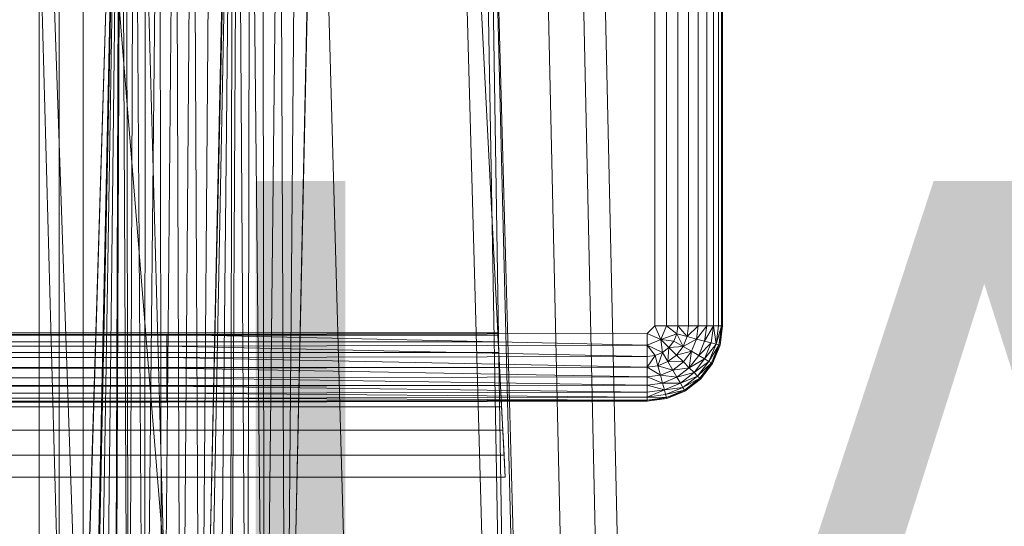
# Model space of a CAD drawing. Header units: metres. Extents: x 391.1 to 427.5, y 12.8 to 28.4.
# Tile 67 of 218: x 402.0942 to 402.2856, y 27.9316 to 28.03. Entities that reach past the tile are written whole.
import ezdxf

# ---------------------------------------------------------------- set-up
doc = ezdxf.new("R2010")
doc.units = ezdxf.units.M
doc.layers.add('A-DETL-____-MBND', color=7, linetype='Continuous', lineweight=18)
doc.layers.add('E-LITE-EQPM-IDEN', color=7, linetype='Continuous', lineweight=30)
doc.styles.add('Tahoma_4', font='tahoma.ttf', dxfattribs={"height": 0.15})

# ---------------------------------------------------------------- blocks, each defined once
blk = doc.blocks.new('Family - Inodor PA-152684-03_ENLLUMENAT_P0A')
at = {"layer": 'A-DETL-____-MBND', "color": 253, "true_color": 0xaaaaaa}
for p, q in [((0.26816, 0.7262), (0.28224, 0.21652)), ((0.28568, 0.7262), (0.26951, 0.2042)), ((0.28891, 0.7262), (0.30299, 0.21652)), ((0.30749, 0.7262), (0.30135, 0.44571)), ((0.32408, 0.7262), (0.31794, 0.44566)), ((0.32395, 0.7262), (0.33803, 0.21652)), ((0.35083, 0.7262), (0.36491, 0.21652)), ((0.35578, 0.7262), (0.36491, 0.21652)), ((0.35697, 0.7262), (0.36491, 0.21652)), ((0.35697, 0.7262), (0.36986, 0.21652)), ((0.35697, 0.7262), (0.37104, 0.21652)), ((0.3742, 0.40749), (0.36709, 0.72691)), ((0.3742, 0.40749), (0.36709, 0.72691)), ((0.38104, 0.40776), (0.37392, 0.72725)), ((0.38104, 0.40776), (0.37392, 0.72725)), ((0.38526, 0.40793), (0.37814, 0.72747)), ((0.38526, 0.40793), (0.37814, 0.72747)), ((0.26951, 0.2042), (0.28565, 0.7256)), ((0.26951, 0.2042), (0.28565, 0.7256)), ((0.27003, 0.72561), (0.27003, 0.44571)), ((0.27003, 0.72561), (0.27003, 0.44571)), ((0.27003, 0.72561), (0.27003, 0.44571)), ((0.27003, 0.72561), (0.27965, 0.44571)), ((0.27003, 0.72561), (0.27003, 0.44571)), ((0.27003, 0.72561), (0.27965, 0.44571)), ((0.27003, 0.21593), (0.28565, 0.7256)), ((0.27003, 0.21593), (0.28565, 0.7256)), ((0.27392, 0.72561), (0.27392, 0.44571)), ((0.27392, 0.72561), (0.27392, 0.44571)), ((0.27859, 0.72561), (0.27859, 0.44571)), ((0.27859, 0.72561), (0.30126, 0.44572)), ((0.27859, 0.72561), (0.27859, 0.44571)), ((0.27859, 0.72561), (0.30126, 0.44572)), ((0.28565, 0.7256), (0.27965, 0.44571)), ((0.27965, 0.44571), (0.28565, 0.7256)), ((0.28565, 0.7256), (0.27965, 0.44571)), ((0.27965, 0.44571), (0.28565, 0.7256)), ((0.28565, 0.7256), (0.27996, 0.44571)), ((0.27996, 0.44571), (0.28565, 0.7256)), ((0.28565, 0.7256), (0.28094, 0.44571)), ((0.28094, 0.44571), (0.28565, 0.7256)), ((0.28565, 0.7256), (0.28254, 0.44571)), ((0.28254, 0.44571), (0.28565, 0.7256)), ((0.28565, 0.7256), (0.28471, 0.44571)), ((0.28471, 0.44571), (0.28565, 0.7256)), ((0.28471, 0.44571), (0.28596, 0.7256)), ((0.28471, 0.44571), (0.28596, 0.7256)), ((0.28596, 0.7256), (0.28739, 0.44571)), ((0.28596, 0.7256), (0.28739, 0.44571)), ((0.28694, 0.7256), (0.28739, 0.44571)), ((0.28694, 0.7256), (0.28739, 0.44571)), ((0.28854, 0.7256), (0.28739, 0.44571)), ((0.28739, 0.44571), (0.28854, 0.7256)), ((0.28854, 0.7256), (0.29049, 0.44571)), ((0.28854, 0.7256), (0.29049, 0.44571)), ((0.29071, 0.7256), (0.29049, 0.44571)), ((0.29049, 0.44571), (0.29071, 0.7256)), ((0.29049, 0.44571), (0.29339, 0.7256)), ((0.29049, 0.44571), (0.29339, 0.7256)), ((0.29339, 0.7256), (0.29392, 0.44571)), ((0.29339, 0.7256), (0.29392, 0.44571)), ((0.29649, 0.7256), (0.29392, 0.44571)), ((0.29392, 0.44571), (0.29649, 0.7256)), ((0.29649, 0.7256), (0.29758, 0.44571)), ((0.29649, 0.7256), (0.29758, 0.44571)), ((0.29992, 0.7256), (0.29758, 0.44571)), ((0.29758, 0.44571), (0.29992, 0.7256)), ((0.29992, 0.7256), (0.30135, 0.44571)), ((0.29992, 0.7256), (0.30135, 0.44571)), ((0.3076, 0.72555), (0.30126, 0.44572)), ((0.30126, 0.44572), (0.3076, 0.72555)), ((0.30358, 0.7256), (0.30135, 0.44571)), ((0.30135, 0.44571), (0.30358, 0.7256)), ((0.30135, 0.44571), (0.30735, 0.7256)), ((0.30135, 0.44571), (0.30735, 0.7256)), ((0.3076, 0.72555), (0.30226, 0.44566)), ((0.30226, 0.44566), (0.3076, 0.72555)), ((0.3076, 0.72555), (0.30471, 0.44566)), ((0.30471, 0.44566), (0.3076, 0.72555)), ((0.3076, 0.72555), (0.30715, 0.44566)), ((0.30715, 0.44566), (0.3076, 0.72555)), ((0.30715, 0.44566), (0.3086, 0.72555)), ((0.30715, 0.44566), (0.3086, 0.72555)), ((0.3086, 0.72555), (0.31043, 0.44566)), ((0.3086, 0.72555), (0.31043, 0.44566)), ((0.31105, 0.72555), (0.31043, 0.44566)), ((0.31043, 0.44566), (0.31105, 0.72555)), ((0.31105, 0.72555), (0.31384, 0.44566)), ((0.31105, 0.72555), (0.31384, 0.44566)), ((0.31349, 0.72555), (0.31384, 0.44566)), ((0.31349, 0.72555), (0.31384, 0.44566)), ((0.31677, 0.72555), (0.31384, 0.44566)), ((0.31384, 0.44566), (0.31677, 0.72555)), ((0.31677, 0.72555), (0.31794, 0.44566)), ((0.31677, 0.72555), (0.31794, 0.44566)), ((0.32019, 0.72555), (0.31794, 0.44566)), ((0.31794, 0.44566), (0.32019, 0.72555)), ((0.31794, 0.44566), (0.32395, 0.72555)), ((0.31794, 0.44566), (0.32395, 0.72555)), ((0.3592, 0.57586), (0.35226, 0.71226)), ((0.35226, 0.71226), (0.36063, 0.54781)), ((0.38973, 0.71226), (0.38973, 0.57723)), ((0.38973, 0.71226), (0.38973, 0.57723)), ((0.38973, 0.71226), (0.38973, 0.57723)), ((0.39201, 0.71226), (0.39201, 0.57723)), ((0.39201, 0.71226), (0.39201, 0.57723)), ((0.39201, 0.71226), (0.39201, 0.57723)), ((0.39423, 0.71226), (0.39423, 0.57723)), ((0.39423, 0.71226), (0.39423, 0.57723)), ((0.39423, 0.71226), (0.39423, 0.57723)), ((0.39631, 0.71226), (0.39631, 0.57723)), ((0.39631, 0.71226), (0.39631, 0.57723)), ((0.39631, 0.71226), (0.39631, 0.57723)), ((0.39819, 0.71226), (0.39819, 0.57723)), ((0.39819, 0.71226), (0.39819, 0.57723)), ((0.39819, 0.71226), (0.39819, 0.57723)), ((0.39982, 0.71226), (0.39982, 0.57723)), ((0.39982, 0.71226), (0.39982, 0.57723)), ((0.39982, 0.71226), (0.39982, 0.57723)), ((0.40114, 0.71226), (0.40114, 0.57723)), ((0.40114, 0.71226), (0.40114, 0.57723)), ((0.40114, 0.71226), (0.40114, 0.57723)), ((0.40211, 0.71226), (0.40211, 0.57723)), ((0.40211, 0.71226), (0.40211, 0.57723)), ((0.40211, 0.71226), (0.40211, 0.57723)), ((0.40271, 0.71226), (0.40271, 0.57723)), ((0.40271, 0.71226), (0.40271, 0.57723)), ((0.40271, 0.71226), (0.40271, 0.57723)), ((0.40291, 0.71226), (0.40291, 0.57723)), ((0.40291, 0.71226), (0.40291, 0.57723)), ((0.40291, 0.71226), (0.40291, 0.57723)), ((0.40291, 0.71226), (0.40291, 0.57723)), ((0.38973, 0.57723), (0.38826, 0.57576)), ((0.38826, 0.57576), (0.38973, 0.57723)), ((0.38826, 0.57576), (0.38973, 0.57723)), ((0.38973, 0.57723), (0.39091, 0.57458)), ((0.38973, 0.57723), (0.39201, 0.57723)), ((0.38973, 0.57723), (0.39091, 0.57458)), ((0.38973, 0.57723), (0.39201, 0.57723)), ((0.39201, 0.57723), (0.39091, 0.57458)), ((0.39091, 0.57458), (0.39201, 0.57723)), ((0.39201, 0.57723), (0.39402, 0.57569)), ((0.39201, 0.57723), (0.39423, 0.57723)), ((0.39201, 0.57723), (0.39402, 0.57569)), ((0.39201, 0.57723), (0.39423, 0.57723)), ((0.39201, 0.57723), (0.39402, 0.57569)), ((0.39201, 0.57723), (0.39423, 0.57723)), ((0.39423, 0.57723), (0.39402, 0.57569)), ((0.39423, 0.57723), (0.39402, 0.57569)), ((0.39402, 0.57569), (0.39423, 0.57723)), ((0.39423, 0.57723), (0.39631, 0.57723)), ((0.39423, 0.57723), (0.39603, 0.57515)), ((0.39423, 0.57723), (0.39631, 0.57723)), ((0.39423, 0.57723), (0.39631, 0.57723)), ((0.39423, 0.57723), (0.39603, 0.57515)), ((0.39631, 0.57723), (0.39603, 0.57515)), ((0.39631, 0.57723), (0.39603, 0.57515)), ((0.39603, 0.57515), (0.39631, 0.57723)), ((0.39603, 0.57515), (0.39819, 0.57723)), ((0.39603, 0.57515), (0.39819, 0.57723)), ((0.39631, 0.57723), (0.39819, 0.57723)), ((0.39631, 0.57723), (0.39819, 0.57723)), ((0.39631, 0.57723), (0.39819, 0.57723)), ((0.39819, 0.57723), (0.39785, 0.57466)), ((0.39819, 0.57723), (0.39785, 0.57466)), ((0.39785, 0.57466), (0.39819, 0.57723)), ((0.39785, 0.57466), (0.39982, 0.57723)), ((0.39785, 0.57466), (0.39982, 0.57723)), ((0.39819, 0.57723), (0.39982, 0.57723)), ((0.39819, 0.57723), (0.39982, 0.57723)), ((0.39819, 0.57723), (0.39982, 0.57723)), ((0.39982, 0.57723), (0.39942, 0.57424)), ((0.39982, 0.57723), (0.39942, 0.57424)), ((0.39942, 0.57424), (0.39982, 0.57723)), ((0.39942, 0.57424), (0.40114, 0.57723)), ((0.39942, 0.57424), (0.40114, 0.57723)), ((0.39982, 0.57723), (0.40114, 0.57723)), ((0.39982, 0.57723), (0.40114, 0.57723)), ((0.39982, 0.57723), (0.40114, 0.57723)), ((0.40114, 0.57723), (0.4007, 0.5739)), ((0.40114, 0.57723), (0.4007, 0.5739)), ((0.4007, 0.5739), (0.40114, 0.57723)), ((0.40114, 0.57723), (0.40211, 0.57723)), ((0.40114, 0.57723), (0.40164, 0.57365)), ((0.40114, 0.57723), (0.40211, 0.57723)), ((0.40114, 0.57723), (0.40211, 0.57723)), ((0.40114, 0.57723), (0.40164, 0.57365)), ((0.40211, 0.57723), (0.40164, 0.57365)), ((0.40211, 0.57723), (0.40164, 0.57365)), ((0.40164, 0.57365), (0.40211, 0.57723)), ((0.40164, 0.57365), (0.40271, 0.57723)), ((0.40164, 0.57365), (0.40271, 0.57723)), ((0.40211, 0.57723), (0.40271, 0.57723)), ((0.40211, 0.57723), (0.40271, 0.57723)), ((0.40211, 0.57723), (0.40271, 0.57723)), ((0.40271, 0.57723), (0.40221, 0.57349)), ((0.40271, 0.57723), (0.40221, 0.57349)), ((0.40221, 0.57349), (0.40291, 0.57723)), ((0.40221, 0.57349), (0.40271, 0.57723)), ((0.40221, 0.57349), (0.40291, 0.57723)), ((0.40291, 0.57723), (0.40241, 0.57344)), ((0.40291, 0.57723), (0.40241, 0.57344)), ((0.40291, 0.57723), (0.40241, 0.57344)), ((0.40291, 0.57723), (0.40241, 0.57344)), ((0.40271, 0.57723), (0.40291, 0.57723)), ((0.40271, 0.57723), (0.40291, 0.57723)), ((0.40271, 0.57723), (0.40291, 0.57723)), ((0.35923, 0.57542), (0.04191, 0.57542)), ((0.3592, 0.57586), (0.04193, 0.57586)), ((0.10805, 0.57556), (0.29485, 0.57556)), ((0.10805, 0.57556), (0.29485, 0.57556)), ((0.10805, 0.57556), (0.29485, 0.57556)), ((0.29485, 0.57556), (0.38826, 0.57576)), ((0.29485, 0.57556), (0.38826, 0.57576)), ((0.29485, 0.57556), (0.38826, 0.57576)), ((0.29485, 0.57556), (0.29485, 0.57328)), ((0.29485, 0.57556), (0.38826, 0.57348)), ((0.29485, 0.57556), (0.29485, 0.57328)), ((0.29485, 0.57556), (0.38826, 0.57348)), ((0.35923, 0.57542), (0.3592, 0.57586)), ((0.35929, 0.57413), (0.35923, 0.57542)), ((0.38826, 0.57576), (0.38826, 0.57348)), ((0.38826, 0.57576), (0.39091, 0.57458)), ((0.38826, 0.57576), (0.38826, 0.57348)), ((0.38826, 0.57576), (0.39091, 0.57458)), ((0.39091, 0.57458), (0.38826, 0.57348)), ((0.38826, 0.57348), (0.39091, 0.57458)), ((0.39091, 0.57458), (0.39402, 0.57569)), ((0.39091, 0.57458), (0.39402, 0.57569)), ((0.39091, 0.57458), (0.39124, 0.57206)), ((0.39091, 0.57458), (0.39248, 0.57301)), ((0.39091, 0.57458), (0.39343, 0.57425)), ((0.39091, 0.57458), (0.39124, 0.57206)), ((0.39091, 0.57458), (0.39248, 0.57301)), ((0.39091, 0.57458), (0.39124, 0.57206)), ((0.39091, 0.57458), (0.39343, 0.57425)), ((0.39091, 0.57458), (0.39248, 0.57301)), ((0.39091, 0.57458), (0.39343, 0.57425)), ((0.39402, 0.57569), (0.39343, 0.57425)), ((0.39402, 0.57569), (0.39343, 0.57425)), ((0.39343, 0.57425), (0.39402, 0.57569)), ((0.39603, 0.57515), (0.39402, 0.57569)), ((0.39402, 0.57569), (0.39523, 0.57321)), ((0.39402, 0.57569), (0.39603, 0.57515)), ((0.39402, 0.57569), (0.39603, 0.57515)), ((0.39402, 0.57569), (0.39523, 0.57321)), ((0.39603, 0.57515), (0.39523, 0.57321)), ((0.39603, 0.57515), (0.39523, 0.57321)), ((0.39523, 0.57321), (0.39603, 0.57515)), ((0.39523, 0.57321), (0.39785, 0.57466)), ((0.39523, 0.57321), (0.39785, 0.57466)), ((0.39603, 0.57515), (0.39785, 0.57466)), ((0.39603, 0.57515), (0.39785, 0.57466)), ((0.39603, 0.57515), (0.39785, 0.57466)), ((0.39785, 0.57466), (0.39686, 0.57227)), ((0.39785, 0.57466), (0.39686, 0.57227)), ((0.39686, 0.57227), (0.39785, 0.57466)), ((0.39785, 0.57466), (0.39942, 0.57424)), ((0.39785, 0.57466), (0.39942, 0.57424)), ((0.39785, 0.57466), (0.39942, 0.57424)), ((0.35929, 0.57413), (0.04184, 0.57413)), ((0.10805, 0.57328), (0.29485, 0.57328)), ((0.10805, 0.57328), (0.29485, 0.57328)), ((0.10805, 0.57328), (0.29485, 0.57328)), ((0.38826, 0.57348), (0.29485, 0.57328)), ((0.38826, 0.57348), (0.29485, 0.57328)), ((0.29485, 0.57328), (0.38826, 0.57348)), ((0.29485, 0.57328), (0.29485, 0.57106)), ((0.29485, 0.57328), (0.38826, 0.57126)), ((0.29485, 0.57328), (0.29485, 0.57106)), ((0.29485, 0.57328), (0.38826, 0.57126)), ((0.3594, 0.57201), (0.35929, 0.57413)), ((0.38826, 0.57348), (0.38826, 0.57126)), ((0.38826, 0.57348), (0.3898, 0.57147)), ((0.38826, 0.57348), (0.38826, 0.57126)), ((0.38826, 0.57126), (0.38826, 0.57348)), ((0.38826, 0.57348), (0.3898, 0.57147)), ((0.38826, 0.57348), (0.39124, 0.57206)), ((0.38826, 0.57348), (0.3898, 0.57147)), ((0.38826, 0.57348), (0.39124, 0.57206)), ((0.39248, 0.57301), (0.39124, 0.57206)), ((0.39248, 0.57301), (0.39124, 0.57206)), ((0.39124, 0.57206), (0.39248, 0.57301)), ((0.39248, 0.57301), (0.39228, 0.57026)), ((0.39228, 0.57026), (0.39248, 0.57301)), ((0.39343, 0.57425), (0.39248, 0.57301)), ((0.39343, 0.57425), (0.39248, 0.57301)), ((0.39248, 0.57301), (0.39343, 0.57425)), ((0.39248, 0.57301), (0.39523, 0.57321)), ((0.39248, 0.57301), (0.39523, 0.57321)), ((0.39248, 0.57301), (0.39395, 0.57154)), ((0.39248, 0.57301), (0.39395, 0.57154)), ((0.39248, 0.57301), (0.39395, 0.57154)), ((0.39343, 0.57425), (0.39523, 0.57321)), ((0.39343, 0.57425), (0.39523, 0.57321)), ((0.39343, 0.57425), (0.39523, 0.57321)), ((0.39523, 0.57321), (0.39395, 0.57154)), ((0.39523, 0.57321), (0.39395, 0.57154)), ((0.39395, 0.57154), (0.39523, 0.57321)), ((0.39523, 0.57321), (0.39686, 0.57227)), ((0.39523, 0.57321), (0.39686, 0.57227)), ((0.39523, 0.57321), (0.39686, 0.57227)), ((0.39942, 0.57424), (0.39827, 0.57145)), ((0.39942, 0.57424), (0.39827, 0.57145)), ((0.39827, 0.57145), (0.39942, 0.57424)), ((0.39827, 0.57145), (0.4007, 0.5739)), ((0.39827, 0.57145), (0.4007, 0.5739)), ((0.4007, 0.5739), (0.39941, 0.57079)), ((0.4007, 0.5739), (0.39941, 0.57079)), ((0.39941, 0.57079), (0.4007, 0.5739)), ((0.39941, 0.57079), (0.40164, 0.57365)), ((0.39941, 0.57079), (0.40164, 0.57365)), ((0.39942, 0.57424), (0.4007, 0.5739)), ((0.39942, 0.57424), (0.4007, 0.5739)), ((0.39942, 0.57424), (0.4007, 0.5739)), ((0.40164, 0.57365), (0.40025, 0.57031)), ((0.40164, 0.57365), (0.40025, 0.57031)), ((0.40025, 0.57031), (0.40164, 0.57365)), ((0.40025, 0.57031), (0.40221, 0.57349)), ((0.40025, 0.57031), (0.40221, 0.57349)), ((0.4007, 0.5739), (0.40164, 0.57365)), ((0.4007, 0.5739), (0.40164, 0.57365)), ((0.4007, 0.5739), (0.40164, 0.57365)), ((0.40221, 0.57349), (0.40077, 0.57001)), ((0.40221, 0.57349), (0.40077, 0.57001)), ((0.40077, 0.57001), (0.40221, 0.57349)), ((0.40221, 0.57349), (0.40094, 0.56991)), ((0.40094, 0.56991), (0.40221, 0.57349)), ((0.40241, 0.57344), (0.40094, 0.56991)), ((0.40241, 0.57344), (0.40094, 0.56991)), ((0.40241, 0.57344), (0.40094, 0.56991)), ((0.40094, 0.56991), (0.40241, 0.57344)), ((0.40164, 0.57365), (0.40221, 0.57349)), ((0.40164, 0.57365), (0.40221, 0.57349)), ((0.40164, 0.57365), (0.40221, 0.57349)), ((0.40221, 0.57349), (0.40241, 0.57344)), ((0.40221, 0.57349), (0.40241, 0.57344)), ((0.40221, 0.57349), (0.40241, 0.57344)), ((0.3594, 0.57201), (0.04173, 0.57201)), ((0.10805, 0.57106), (0.29485, 0.57106)), ((0.10805, 0.57106), (0.29485, 0.57106)), ((0.10805, 0.57106), (0.29485, 0.57106)), ((0.38826, 0.57126), (0.29485, 0.57106)), ((0.38826, 0.57126), (0.29485, 0.57106)), ((0.29485, 0.57106), (0.38826, 0.57126)), ((0.29485, 0.57106), (0.29485, 0.56898)), ((0.29485, 0.57106), (0.38826, 0.56918)), ((0.29485, 0.57106), (0.29485, 0.56898)), ((0.29485, 0.57106), (0.38826, 0.56918)), ((0.35955, 0.56914), (0.3594, 0.57201)), ((0.3898, 0.57147), (0.38826, 0.57126)), ((0.38826, 0.57126), (0.3898, 0.57147)), ((0.3898, 0.57147), (0.38826, 0.56918)), ((0.38826, 0.57126), (0.3898, 0.57147)), ((0.38826, 0.56918), (0.3898, 0.57147)), ((0.38826, 0.57126), (0.38826, 0.56918)), ((0.38826, 0.57126), (0.38826, 0.56918)), ((0.38826, 0.57126), (0.38826, 0.56918)), ((0.39124, 0.57206), (0.3898, 0.57147)), ((0.39124, 0.57206), (0.3898, 0.57147)), ((0.3898, 0.57147), (0.39124, 0.57206)), ((0.3898, 0.57147), (0.39034, 0.56946)), ((0.3898, 0.57147), (0.39034, 0.56946)), ((0.3898, 0.57147), (0.39034, 0.56946)), ((0.39124, 0.57206), (0.39034, 0.56946)), ((0.39034, 0.56946), (0.39124, 0.57206)), ((0.39124, 0.57206), (0.39228, 0.57026)), ((0.39124, 0.57206), (0.39228, 0.57026)), ((0.39124, 0.57206), (0.39228, 0.57026)), ((0.39395, 0.57154), (0.39228, 0.57026)), ((0.39228, 0.57026), (0.39395, 0.57154)), ((0.39228, 0.57026), (0.39395, 0.57154)), ((0.39395, 0.57154), (0.39686, 0.57227)), ((0.39395, 0.57154), (0.39686, 0.57227)), ((0.39395, 0.57154), (0.39528, 0.57021)), ((0.39395, 0.57154), (0.39528, 0.57021)), ((0.39395, 0.57154), (0.39528, 0.57021)), ((0.39686, 0.57227), (0.39528, 0.57021)), ((0.39686, 0.57227), (0.39528, 0.57021)), ((0.39528, 0.57021), (0.39686, 0.57227)), ((0.39686, 0.57227), (0.39643, 0.56906)), ((0.39643, 0.56906), (0.39686, 0.57227)), ((0.39827, 0.57145), (0.39643, 0.56906)), ((0.39643, 0.56906), (0.39827, 0.57145)), ((0.39643, 0.56906), (0.39827, 0.57145)), ((0.39643, 0.56906), (0.39941, 0.57079)), ((0.39643, 0.56906), (0.39941, 0.57079)), ((0.39686, 0.57227), (0.39827, 0.57145)), ((0.39686, 0.57227), (0.39827, 0.57145)), ((0.39686, 0.57227), (0.39827, 0.57145)), ((0.39941, 0.57079), (0.39736, 0.56812)), ((0.39941, 0.57079), (0.39736, 0.56812)), ((0.39736, 0.56812), (0.39941, 0.57079)), ((0.39827, 0.57145), (0.39941, 0.57079)), ((0.39827, 0.57145), (0.39941, 0.57079)), ((0.39827, 0.57145), (0.39941, 0.57079)), ((0.39941, 0.57079), (0.40025, 0.57031)), ((0.39941, 0.57079), (0.40025, 0.57031)), ((0.39941, 0.57079), (0.40025, 0.57031)), ((0.35955, 0.56914), (0.04159, 0.56914)), ((0.10805, 0.56898), (0.29485, 0.56898)), ((0.10805, 0.56898), (0.29485, 0.56898)), ((0.10805, 0.56898), (0.29485, 0.56898)), ((0.38826, 0.56918), (0.29485, 0.56898)), ((0.38826, 0.56918), (0.29485, 0.56898)), ((0.29485, 0.56898), (0.38826, 0.56918)), ((0.29485, 0.56898), (0.29485, 0.5671)), ((0.29485, 0.56898), (0.38826, 0.5673)), ((0.29485, 0.56898), (0.29485, 0.5671)), ((0.29485, 0.56898), (0.38826, 0.5673)), ((0.35973, 0.5656), (0.35955, 0.56914)), ((0.39034, 0.56946), (0.38826, 0.56918)), ((0.38826, 0.56918), (0.39034, 0.56946)), ((0.38826, 0.56918), (0.39034, 0.56946)), ((0.38826, 0.56918), (0.38826, 0.5673)), ((0.38826, 0.56918), (0.38826, 0.5673)), ((0.38826, 0.56918), (0.39083, 0.56764)), ((0.38826, 0.56918), (0.38826, 0.5673)), ((0.38826, 0.56918), (0.39083, 0.56764)), ((0.39228, 0.57026), (0.39034, 0.56946)), ((0.39034, 0.56946), (0.39228, 0.57026)), ((0.39034, 0.56946), (0.39228, 0.57026)), ((0.39034, 0.56946), (0.39083, 0.56764)), ((0.39034, 0.56946), (0.39083, 0.56764)), ((0.39034, 0.56946), (0.39322, 0.56863)), ((0.39034, 0.56946), (0.39083, 0.56764)), ((0.39034, 0.56946), (0.39322, 0.56863)), ((0.39228, 0.57026), (0.39322, 0.56863)), ((0.39228, 0.57026), (0.39322, 0.56863)), ((0.39228, 0.57026), (0.39528, 0.57021)), ((0.39228, 0.57026), (0.39322, 0.56863)), ((0.39228, 0.57026), (0.39528, 0.57021)), ((0.39528, 0.57021), (0.39322, 0.56863)), ((0.39528, 0.57021), (0.39322, 0.56863)), ((0.39322, 0.56863), (0.39528, 0.57021)), ((0.39322, 0.56863), (0.39643, 0.56906)), ((0.39322, 0.56863), (0.39643, 0.56906)), ((0.39643, 0.56906), (0.39404, 0.56722)), ((0.39643, 0.56906), (0.39404, 0.56722)), ((0.39404, 0.56722), (0.39643, 0.56906)), ((0.39528, 0.57021), (0.39643, 0.56906)), ((0.39528, 0.57021), (0.39643, 0.56906)), ((0.39528, 0.57021), (0.39643, 0.56906)), ((0.39643, 0.56906), (0.39736, 0.56812)), ((0.39643, 0.56906), (0.39736, 0.56812)), ((0.39643, 0.56906), (0.39736, 0.56812)), ((0.39736, 0.56812), (0.40025, 0.57031)), ((0.39736, 0.56812), (0.40025, 0.57031)), ((0.40025, 0.57031), (0.39805, 0.56744)), ((0.40025, 0.57031), (0.39805, 0.56744)), ((0.39805, 0.56744), (0.40025, 0.57031)), ((0.39805, 0.56744), (0.40077, 0.57001)), ((0.39805, 0.56744), (0.40077, 0.57001)), ((0.40077, 0.57001), (0.39847, 0.56702)), ((0.40077, 0.57001), (0.39847, 0.56702)), ((0.39847, 0.56702), (0.40077, 0.57001)), ((0.40077, 0.57001), (0.39862, 0.56687)), ((0.39862, 0.56687), (0.40077, 0.57001)), ((0.40094, 0.56991), (0.39862, 0.56687)), ((0.40094, 0.56991), (0.39862, 0.56687)), ((0.40094, 0.56991), (0.39862, 0.56687)), ((0.39862, 0.56687), (0.40094, 0.56991)), ((0.40025, 0.57031), (0.40077, 0.57001)), ((0.40025, 0.57031), (0.40077, 0.57001)), ((0.40025, 0.57031), (0.40077, 0.57001)), ((0.40077, 0.57001), (0.40094, 0.56991)), ((0.40077, 0.57001), (0.40094, 0.56991)), ((0.40077, 0.57001), (0.40094, 0.56991)), ((0.10805, 0.5671), (0.29485, 0.5671)), ((0.10805, 0.5671), (0.29485, 0.5671)), ((0.10805, 0.5671), (0.29485, 0.5671)), ((0.38826, 0.5673), (0.29485, 0.5671)), ((0.38826, 0.5673), (0.29485, 0.5671)), ((0.29485, 0.5671), (0.38826, 0.5673)), ((0.29485, 0.5671), (0.29485, 0.56547)), ((0.29485, 0.5671), (0.38826, 0.56567)), ((0.29485, 0.5671), (0.29485, 0.56547)), ((0.29485, 0.5671), (0.38826, 0.56567)), ((0.39083, 0.56764), (0.38826, 0.5673)), ((0.39083, 0.56764), (0.38826, 0.5673)), ((0.38826, 0.5673), (0.39083, 0.56764)), ((0.38826, 0.5673), (0.38826, 0.56567)), ((0.38826, 0.5673), (0.38826, 0.56567)), ((0.38826, 0.5673), (0.39125, 0.56607)), ((0.38826, 0.5673), (0.38826, 0.56567)), ((0.38826, 0.5673), (0.39125, 0.56607)), ((0.39322, 0.56863), (0.39083, 0.56764)), ((0.39322, 0.56863), (0.39083, 0.56764)), ((0.39083, 0.56764), (0.39322, 0.56863)), ((0.39083, 0.56764), (0.39125, 0.56607)), ((0.39083, 0.56764), (0.39125, 0.56607)), ((0.39083, 0.56764), (0.39404, 0.56722)), ((0.39083, 0.56764), (0.39125, 0.56607)), ((0.39083, 0.56764), (0.39404, 0.56722)), ((0.39404, 0.56722), (0.39125, 0.56607)), ((0.39404, 0.56722), (0.39125, 0.56607)), ((0.39125, 0.56607), (0.39404, 0.56722)), ((0.39322, 0.56863), (0.39404, 0.56722)), ((0.39322, 0.56863), (0.39404, 0.56722)), ((0.39322, 0.56863), (0.39404, 0.56722)), ((0.39404, 0.56722), (0.39736, 0.56812)), ((0.39404, 0.56722), (0.39736, 0.56812)), ((0.39404, 0.56722), (0.3947, 0.56608)), ((0.39404, 0.56722), (0.3947, 0.56608)), ((0.39404, 0.56722), (0.3947, 0.56608)), ((0.39736, 0.56812), (0.3947, 0.56608)), ((0.39736, 0.56812), (0.3947, 0.56608)), ((0.3947, 0.56608), (0.39736, 0.56812)), ((0.3947, 0.56608), (0.39805, 0.56744)), ((0.3947, 0.56608), (0.39805, 0.56744)), ((0.39805, 0.56744), (0.39518, 0.56524)), ((0.39805, 0.56744), (0.39518, 0.56524)), ((0.39518, 0.56524), (0.39805, 0.56744)), ((0.39518, 0.56524), (0.39847, 0.56702)), ((0.39518, 0.56524), (0.39847, 0.56702)), ((0.39847, 0.56702), (0.39548, 0.56472)), ((0.39847, 0.56702), (0.39548, 0.56472)), ((0.39548, 0.56472), (0.39847, 0.56702)), ((0.39548, 0.56472), (0.39862, 0.56687)), ((0.39548, 0.56472), (0.39862, 0.56687)), ((0.39862, 0.56687), (0.39558, 0.56455)), ((0.39862, 0.56687), (0.39558, 0.56455)), ((0.39862, 0.56687), (0.39558, 0.56455)), ((0.39862, 0.56687), (0.39558, 0.56455)), ((0.39736, 0.56812), (0.39805, 0.56744)), ((0.39736, 0.56812), (0.39805, 0.56744)), ((0.39736, 0.56812), (0.39805, 0.56744)), ((0.39805, 0.56744), (0.39847, 0.56702)), ((0.39805, 0.56744), (0.39847, 0.56702)), ((0.39805, 0.56744), (0.39847, 0.56702)), ((0.39847, 0.56702), (0.39862, 0.56687)), ((0.39847, 0.56702), (0.39862, 0.56687)), ((0.39847, 0.56702), (0.39862, 0.56687)), ((0.35973, 0.5656), (0.04141, 0.56559)), ((0.10805, 0.56547), (0.29485, 0.56547)), ((0.10805, 0.56547), (0.29485, 0.56547)), ((0.10805, 0.56547), (0.29485, 0.56547)), ((0.38826, 0.56567), (0.29485, 0.56547)), ((0.38826, 0.56567), (0.29485, 0.56547)), ((0.29485, 0.56547), (0.38826, 0.56567)), ((0.29485, 0.56547), (0.29485, 0.56415)), ((0.29485, 0.56547), (0.29485, 0.56415)), ((0.29485, 0.56547), (0.38826, 0.56435)), ((0.29485, 0.56547), (0.29485, 0.56415)), ((0.29485, 0.56547), (0.38826, 0.56435)), ((0.35993, 0.56149), (0.35973, 0.5656)), ((0.39125, 0.56607), (0.38826, 0.56567)), ((0.39125, 0.56607), (0.38826, 0.56567)), ((0.38826, 0.56567), (0.39125, 0.56607)), ((0.38826, 0.56567), (0.38826, 0.56435)), ((0.38826, 0.56567), (0.38826, 0.56435)), ((0.38826, 0.56567), (0.39159, 0.56479)), ((0.38826, 0.56567), (0.38826, 0.56435)), ((0.38826, 0.56567), (0.39159, 0.56479)), ((0.39125, 0.56607), (0.3947, 0.56608)), ((0.39125, 0.56607), (0.3947, 0.56608)), ((0.39125, 0.56607), (0.39159, 0.56479)), ((0.39125, 0.56607), (0.39159, 0.56479)), ((0.39125, 0.56607), (0.39159, 0.56479)), ((0.3947, 0.56608), (0.39159, 0.56479)), ((0.3947, 0.56608), (0.39159, 0.56479)), ((0.39159, 0.56479), (0.3947, 0.56608)), ((0.39159, 0.56479), (0.39518, 0.56524)), ((0.39159, 0.56479), (0.39518, 0.56524)), ((0.39518, 0.56524), (0.39184, 0.56385)), ((0.39518, 0.56524), (0.39184, 0.56385)), ((0.39184, 0.56385), (0.39518, 0.56524)), ((0.3947, 0.56608), (0.39518, 0.56524)), ((0.3947, 0.56608), (0.39518, 0.56524)), ((0.3947, 0.56608), (0.39518, 0.56524)), ((0.39518, 0.56524), (0.39548, 0.56472)), ((0.39518, 0.56524), (0.39548, 0.56472)), ((0.39518, 0.56524), (0.39548, 0.56472)), ((0.10805, 0.56415), (0.29485, 0.56415)), ((0.10805, 0.56415), (0.29485, 0.56415)), ((0.10805, 0.56415), (0.29485, 0.56415)), ((0.10805, 0.56318), (0.29485, 0.56318)), ((0.10805, 0.56318), (0.29485, 0.56318)), ((0.10805, 0.56318), (0.29485, 0.56318)), ((0.38826, 0.56435), (0.29485, 0.56415)), ((0.38826, 0.56435), (0.29485, 0.56415)), ((0.29485, 0.56415), (0.38826, 0.56435)), ((0.29485, 0.56415), (0.29485, 0.56318)), ((0.29485, 0.56415), (0.29485, 0.56318)), ((0.29485, 0.56415), (0.38826, 0.56338)), ((0.29485, 0.56415), (0.29485, 0.56318)), ((0.29485, 0.56415), (0.38826, 0.56338)), ((0.38826, 0.56338), (0.29485, 0.56318)), ((0.38826, 0.56338), (0.29485, 0.56318)), ((0.29485, 0.56318), (0.38826, 0.56338)), ((0.29485, 0.56318), (0.29485, 0.56258)), ((0.29485, 0.56318), (0.29485, 0.56258)), ((0.29485, 0.56318), (0.38826, 0.56278)), ((0.29485, 0.56318), (0.29485, 0.56258)), ((0.29485, 0.56318), (0.38826, 0.56278)), ((0.39159, 0.56479), (0.38826, 0.56435)), ((0.39159, 0.56479), (0.38826, 0.56435)), ((0.38826, 0.56435), (0.39159, 0.56479)), ((0.39159, 0.56479), (0.38826, 0.56338)), ((0.38826, 0.56338), (0.39159, 0.56479)), ((0.38826, 0.56435), (0.38826, 0.56338)), ((0.38826, 0.56435), (0.38826, 0.56338)), ((0.38826, 0.56435), (0.38826, 0.56338)), ((0.39184, 0.56385), (0.38826, 0.56338)), ((0.38826, 0.56338), (0.39184, 0.56385)), ((0.38826, 0.56338), (0.39184, 0.56385)), ((0.38826, 0.56338), (0.38826, 0.56278)), ((0.38826, 0.56338), (0.38826, 0.56278)), ((0.38826, 0.56338), (0.392, 0.56328)), ((0.38826, 0.56338), (0.38826, 0.56278)), ((0.38826, 0.56338), (0.392, 0.56328)), ((0.392, 0.56328), (0.38826, 0.56278)), ((0.392, 0.56328), (0.38826, 0.56278)), ((0.38826, 0.56278), (0.392, 0.56328)), ((0.39205, 0.56308), (0.38826, 0.56258)), ((0.39205, 0.56308), (0.38826, 0.56258)), ((0.39205, 0.56308), (0.38826, 0.56258)), ((0.38826, 0.56278), (0.39205, 0.56308)), ((0.39205, 0.56308), (0.38826, 0.56258)), ((0.38826, 0.56278), (0.39205, 0.56308)), ((0.39159, 0.56479), (0.39184, 0.56385)), ((0.39159, 0.56479), (0.39184, 0.56385)), ((0.39159, 0.56479), (0.39184, 0.56385)), ((0.39184, 0.56385), (0.39548, 0.56472)), ((0.39184, 0.56385), (0.39548, 0.56472)), ((0.39184, 0.56385), (0.392, 0.56328)), ((0.39184, 0.56385), (0.392, 0.56328)), ((0.39184, 0.56385), (0.392, 0.56328)), ((0.39548, 0.56472), (0.392, 0.56328)), ((0.39548, 0.56472), (0.392, 0.56328)), ((0.392, 0.56328), (0.39548, 0.56472)), ((0.392, 0.56328), (0.39558, 0.56455)), ((0.392, 0.56328), (0.39558, 0.56455)), ((0.392, 0.56328), (0.39205, 0.56308)), ((0.392, 0.56328), (0.39205, 0.56308)), ((0.392, 0.56328), (0.39205, 0.56308)), ((0.39558, 0.56455), (0.39205, 0.56308)), ((0.39558, 0.56455), (0.39205, 0.56308)), ((0.39558, 0.56455), (0.39205, 0.56308)), ((0.39558, 0.56455), (0.39205, 0.56308)), ((0.39548, 0.56472), (0.39558, 0.56455)), ((0.39548, 0.56472), (0.39558, 0.56455)), ((0.39548, 0.56472), (0.39558, 0.56455)), ((0.38826, 0.56258), (0.01465, 0.56258)), ((0.38826, 0.56258), (0.01465, 0.56258)), ((0.35993, 0.56149), (0.0412, 0.56149)), ((0.10805, 0.56258), (0.29485, 0.56258)), ((0.10805, 0.56258), (0.29485, 0.56258)), ((0.10805, 0.56258), (0.29485, 0.56258)), ((0.29485, 0.56238), (0.10805, 0.56238)), ((0.10805, 0.56238), (0.29485, 0.56238)), ((0.38826, 0.56278), (0.29485, 0.56258)), ((0.38826, 0.56278), (0.29485, 0.56258)), ((0.29485, 0.56258), (0.38826, 0.56278)), ((0.29485, 0.56258), (0.29485, 0.56238)), ((0.38826, 0.56258), (0.29485, 0.56238)), ((0.29485, 0.56258), (0.29485, 0.56238)), ((0.29485, 0.56258), (0.38826, 0.56258)), ((0.29485, 0.56258), (0.29485, 0.56238)), ((0.38826, 0.56258), (0.29485, 0.56238)), ((0.29485, 0.56258), (0.38826, 0.56258)), ((0.36017, 0.55695), (0.35993, 0.56149)), ((0.38826, 0.56278), (0.38826, 0.56258)), ((0.38826, 0.56278), (0.38826, 0.56258)), ((0.38826, 0.56278), (0.38826, 0.56258)), ((0.36017, 0.55695), (0.04097, 0.55695)), ((0.36041, 0.55211), (0.36017, 0.55695)), ((0.36041, 0.55211), (0.04072, 0.55211)), ((0.36063, 0.54781), (0.36041, 0.55211)), ((0.0405, 0.54781), (0.36063, 0.54781))]:
    blk.add_line(p, q, dxfattribs=at)
blk = doc.blocks.new('LONDR55-XX_ZZ-ARQ-CAA-M3D-Londres55_ifc-1-03_ENLLUMENAT_P0A')
at = {"layer": 'A-DETL-____-MBND', "color": 253, "lineweight": 18, "true_color": 0xaaaaaa}
blk.add_blockref('Family - Inodor PA-152684-03_ENLLUMENAT_P0A', (401.82793, 27.39331), dxfattribs=at)

msp = doc.modelspace()

# ---------------------------------------------------------------- block references
at = {"lineweight": 5}
msp.add_blockref('LONDR55-XX_ZZ-ARQ-CAA-M3D-Londres55_ifc-1-03_ENLLUMENAT_P0A', (0, 0), dxfattribs=at)

# ---------------------------------------------------------------- texts
at = {"layer": 'E-LITE-EQPM-IDEN', "insert": (402.12267, 27.99868), "char_height": 0.15, "width": 0.7375525, "attachment_point": 1, "style": 'Tahoma_4'}
msp.add_mtext('LA27.3', dxfattribs=at)

doc.saveas('drawing.dxf')
